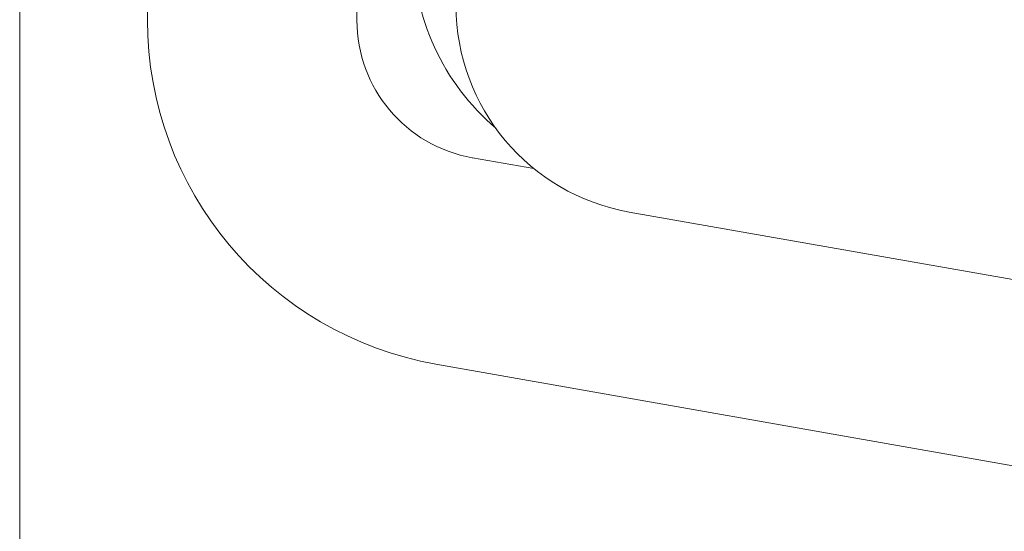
# Model space of a CAD drawing. Header units: inches. Extents: x 0 to 814, y 0 to 621.
# Tile 20 of 37: x 376 to 387, y 359 to 364. Entities that reach past the tile are written whole.
import ezdxf

# ---------------------------------------------------------------- set-up
doc = ezdxf.new("R2010")
doc.units = ezdxf.units.IN
doc.header["$LTSCALE"] = 10
doc.header["$MEASUREMENT"] = 0

msp = doc.modelspace()

# ---------------------------------------------------------------- linework, layer by layer
at = {"lineweight": 15}
for p, q in [((376.319, 394.925), (376.319, 351.725)), ((377.691, 382.388), (377.691, 364.263)), ((379.941, 382.388), (379.941, 364.263)), ((381.181, 362.786), (381.841, 362.67)), ((382.866, 362.203), (387.445, 361.396)), ((380.79, 360.57), (389.37, 359.057))]:
    msp.add_line(p, q, dxfattribs=at)
for centre, radius, end in [((383.091, 365.039), 2.55, 229.3905), ((383.256, 364.419), 2.25, 260), ((381.441, 364.263), 3.75, 260), ((381.441, 364.263), 1.5, 260)]:
    msp.add_arc(centre, radius, 180, end, dxfattribs=at)

doc.saveas('drawing.dxf')
